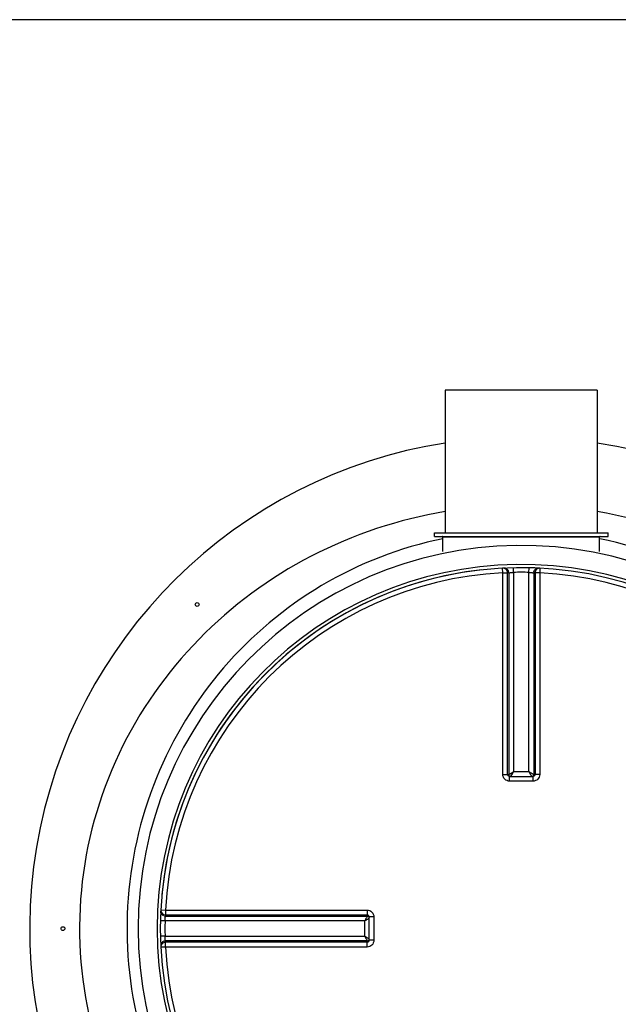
# Model space of a CAD drawing. Header units: millimetres. Extents: x 0 to 297, y 0 to 210.
# Tile 15 of 23: x 173 to 186, y 90 to 111. Entities that reach past the tile are written whole.
import ezdxf

# ---------------------------------------------------------------- set-up
doc = ezdxf.new("R2010")
doc.units = ezdxf.units.MM
doc.header["$LTSCALE"] = 16.335
doc.layers.get('0').update_dxf_attribs({"linetype": 'CONTINUOUS'})
doc.layers.add('AXES_REF', color=7, linetype='CONTINUOUS')

msp = doc.modelspace()

# ---------------------------------------------------------------- linework, layer by layer
at = {"color": 7, "linetype": 'Continuous'}
for p, q in [((200.041, 111.211), (98.401, 111.211)), ((182.211, 100.408), (185.871, 100.408)), ((182.211, 100.328), (182.211, 100.408)), ((185.871, 100.328), (185.871, 100.408)), ((182.211, 100.328), (185.871, 100.328)), ((182.391, 100.012), (182.391, 100.318)), ((185.691, 100.012), (185.691, 100.318)), ((183.794, 95.275), (184.288, 95.275)), ((180.837, 91.824), (180.837, 92.319))]:
    msp.add_line(p, q, dxfattribs=at)
at = {"color": 9, "linetype": 'Continuous'}
for p, q in [((182.391, 100.318), (185.691, 100.318)), ((183.652, 99.564), (183.647, 99.661)), ((183.652, 95.316), (183.652, 99.564)), ((183.752, 95.315), (183.752, 99.562)), ((183.78, 99.563), (183.78, 95.313)), ((183.879, 99.596), (183.877, 99.67)), ((183.879, 99.572), (183.879, 99.596)), ((183.879, 99.572), (183.879, 95.371)), ((184.203, 99.572), (184.205, 99.67)), ((184.203, 95.371), (184.203, 99.572)), ((184.302, 99.563), (184.302, 95.313)), ((184.33, 99.562), (184.33, 95.315)), ((184.434, 99.661), (184.429, 99.564)), ((184.429, 99.564), (184.429, 95.316)), ((183.752, 95.315), (183.779, 95.313)), ((183.794, 95.176), (183.794, 95.275)), ((184.041, 95.176), (183.794, 95.176)), ((184.203, 95.371), (183.879, 95.371)), ((184.288, 95.176), (184.041, 95.176)), ((184.288, 95.176), (184.288, 95.275)), ((184.303, 95.313), (184.33, 95.315)), ((176.451, 92.465), (176.548, 92.46)), ((176.548, 92.46), (180.796, 92.46)), ((176.549, 92.332), (180.799, 92.332)), ((176.551, 92.361), (180.797, 92.361)), ((180.8, 92.333), (180.797, 92.361)), ((180.936, 92.319), (180.837, 92.319)), ((180.936, 92.319), (180.936, 91.824)), ((176.54, 92.233), (176.443, 92.235)), ((180.741, 92.233), (176.54, 92.233)), ((180.741, 92.233), (180.741, 91.91)), ((176.516, 91.909), (176.443, 91.908)), ((176.54, 91.91), (176.516, 91.909)), ((176.54, 91.91), (180.741, 91.91)), ((176.548, 91.683), (176.451, 91.678)), ((180.796, 91.683), (176.548, 91.683)), ((180.799, 91.811), (176.549, 91.811)), ((180.797, 91.782), (176.551, 91.782)), ((180.797, 91.782), (180.8, 91.81)), ((180.936, 91.824), (180.837, 91.824))]:
    msp.add_line(p, q, dxfattribs=at)
at = {"color": 7, "linetype": 'Continuous'}
for points in [[(183.794, 95.275), (183.792, 95.275), (183.79, 95.275), (183.79, 95.275)], [(184.292, 95.275), (184.292, 95.275), (184.29, 95.275), (184.288, 95.275)], [(180.837, 92.322), (180.837, 92.322), (180.837, 92.32), (180.837, 92.319)], [(180.837, 91.824), (180.837, 91.823), (180.837, 91.821), (180.837, 91.821)]]:
    msp.add_lwpolyline(points, dxfattribs=at)
for centre, radius, start, end in [((184.041, 92.071), 10.35, 98.892, 242.0381), ((184.041, 92.071), 10.35, 297.9619, 81.108), ((182.381, 100.318), 0.01, 0, 90), ((185.701, 100.318), 0.01, 90, 180), ((184.041, 92.071), 7.6, 1.5081, 358.4919)]:
    msp.add_arc(centre, radius, start, end, dxfattribs=at)
at = {"color": 9, "linetype": 'Continuous'}
for centre, radius, start, end in [((184.041, 92.071), 8.068, 1.4208, 358.5792), ((184.041, 92.071), 7.668, 1.4932, 358.5068), ((184.041, 92.071), 7.503, 92.9675, 177.0325), ((184.14, 92.072), 7.5, 92.7532, 92.9681), ((183.679, 99.563), 0.101, 0.2762, 17.8878), ((184.041, 92.076), 7.498, 90, 91.236), ((184.041, 92.076), 7.498, 88.764, 90), ((184.403, 99.563), 0.101, 162.1122, 179.7238), ((183.942, 92.072), 7.5, 87.0319, 87.2468), ((184.041, 92.071), 7.503, 2.9675, 87.0325), ((176.55, 92.434), 0.101, 252.1122, 269.7238), ((184.04, 91.972), 7.5, 177.0319, 177.2468), ((184.037, 92.071), 7.498, 178.7642, 181.2358), ((176.55, 91.709), 0.101, 90.2762, 107.8878), ((184.041, 92.071), 7.503, 182.9675, 267.0325), ((184.04, 92.171), 7.5, 182.7532, 182.9681), ((184.041, 92.071), 7.503, 272.9675, 357.0325)]:
    msp.add_arc(centre, radius, start, end, dxfattribs=at)
for points, knots in [([(182.44, 100.853), (181.462, 100.689), (179.557, 100.058), (177.142, 98.28), (175.413, 95.818), (174.6, 92.89), (174.851, 89.852), (176.118, 87.105), (178.193, 84.941), (179.959, 84.006), (180.888, 83.685)], [0, 0, 0, 0, 0.125623, 0.249484, 0.373687, 0.499788, 0.626562, 0.751746, 0.875485, 1, 1, 1, 1]), ([(193.339, 92.271), (193.314, 93.319), (192.872, 95.407), (191.161, 98.072), (188.666, 100.002), (186.667, 100.681), (185.641, 100.853)], [0, 0, 0, 0, 0.252659, 0.501391, 0.748937, 1, 1, 1, 1]), ([(182.39, 100.282), (181.496, 100.098), (179.769, 99.43), (177.656, 97.652), (176.211, 95.283), (175.598, 92.545), (175.907, 89.749), (177.089, 87.227), (178.997, 85.231), (180.631, 84.38), (181.493, 84.099)], [0, 0, 0, 0, 0.125374, 0.248701, 0.372987, 0.499784, 0.627125, 0.75225, 0.875554, 1, 1, 1, 1]), ([(190.529, 97.295), (189.937, 98.043), (188.473, 99.358), (186.642, 100.087), (185.692, 100.282)], [0, 0, 0, 0, 0.496019, 1, 1, 1, 1]), ([(183.752, 99.562), (183.752, 99.588), (183.729, 99.643), (183.673, 99.663), (183.647, 99.661)], [0, 0, 0, 0, 0.501403, 1, 1, 1, 1]), ([(183.652, 99.564), (183.664, 99.564), (183.686, 99.564), (183.716, 99.564), (183.737, 99.563), (183.748, 99.562), (183.752, 99.562)], [0, 0, 0, 0, 0.35627, 0.666584, 0.890785, 1, 1, 1, 1]), ([(183.775, 99.594), (183.768, 99.614), (183.741, 99.651), (183.697, 99.664), (183.676, 99.663)], [0, 0, 0, 0, 0.501137, 1, 1, 1, 1]), ([(183.78, 99.563), (183.783, 99.564), (183.794, 99.565), (183.816, 99.568), (183.845, 99.571), (183.867, 99.572), (183.879, 99.572)], [0, 0, 0, 0, 0.110022, 0.334275, 0.644069, 1, 1, 1, 1]), ([(184.203, 99.572), (184.214, 99.572), (184.236, 99.571), (184.266, 99.568), (184.287, 99.565), (184.298, 99.564), (184.302, 99.563)], [0, 0, 0, 0, 0.355931, 0.665724, 0.889977, 1, 1, 1, 1]), ([(184.307, 99.594), (184.313, 99.614), (184.34, 99.651), (184.385, 99.664), (184.406, 99.663)], [0, 0, 0, 0, 0.501137, 1, 1, 1, 1]), ([(184.434, 99.661), (184.408, 99.663), (184.353, 99.643), (184.33, 99.588), (184.33, 99.562)], [0, 0, 0, 0, 0.498597, 1, 1, 1, 1]), ([(184.429, 99.564), (184.417, 99.564), (184.395, 99.564), (184.366, 99.564), (184.345, 99.563), (184.333, 99.562), (184.33, 99.562)], [0, 0, 0, 0, 0.35627, 0.666584, 0.890785, 1, 1, 1, 1]), ([(183.652, 95.316), (183.674, 95.316), (183.708, 95.315), (183.741, 95.316), (183.752, 95.315)], [0, 0, 0, 0, 0.666848, 1, 1, 1, 1]), ([(183.794, 95.176), (183.758, 95.176), (183.683, 95.205), (183.652, 95.28), (183.652, 95.316)], [0, 0, 0, 0, 0.500203, 1, 1, 1, 1]), ([(183.79, 95.275), (183.78, 95.276), (183.76, 95.285), (183.752, 95.305), (183.752, 95.315)], [0, 0, 0, 0, 0.494949, 1, 1, 1, 1]), ([(183.78, 95.313), (183.78, 95.313), (183.779, 95.312), (183.779, 95.313), (183.779, 95.313)], [0, 0, 0, 0, 0.533802, 1, 1, 1, 1]), ([(183.779, 95.313), (183.779, 95.304), (183.784, 95.288), (183.798, 95.277), (183.806, 95.275)], [0, 0, 0, 0, 0.501115, 1, 1, 1, 1]), ([(183.879, 95.371), (183.858, 95.359), (183.825, 95.339), (183.792, 95.319), (183.78, 95.313)], [0, 0, 0, 0, 0.643574, 1, 1, 1, 1]), ([(183.78, 95.313), (183.78, 95.304), (183.786, 95.287), (183.801, 95.277), (183.809, 95.275)], [0, 0, 0, 0, 0.499642, 1, 1, 1, 1]), ([(183.821, 95.275), (183.823, 95.279), (183.843, 95.311), (183.862, 95.344), (183.879, 95.371)], [0, 0, 0, 0, 0.141886, 1, 1, 1, 1]), ([(184.203, 95.371), (184.209, 95.361), (184.228, 95.329), (184.247, 95.296), (184.261, 95.275)], [0, 0, 0, 0, 0.323046, 1, 1, 1, 1]), ([(184.302, 95.313), (184.29, 95.319), (184.257, 95.339), (184.224, 95.359), (184.203, 95.371)], [0, 0, 0, 0, 0.356419, 1, 1, 1, 1]), ([(184.302, 95.313), (184.302, 95.304), (184.296, 95.287), (184.281, 95.277), (184.273, 95.275)], [0, 0, 0, 0, 0.499642, 1, 1, 1, 1]), ([(184.303, 95.313), (184.303, 95.304), (184.298, 95.288), (184.284, 95.277), (184.276, 95.275)], [0, 0, 0, 0, 0.501115, 1, 1, 1, 1]), ([(184.429, 95.316), (184.429, 95.28), (184.399, 95.205), (184.324, 95.176), (184.288, 95.176)], [0, 0, 0, 0, 0.499795, 1, 1, 1, 1]), ([(184.33, 95.315), (184.33, 95.305), (184.321, 95.285), (184.301, 95.276), (184.292, 95.275)], [0, 0, 0, 0, 0.505049, 1, 1, 1, 1]), ([(184.303, 95.313), (184.303, 95.312), (184.302, 95.312), (184.302, 95.313), (184.302, 95.313)], [0, 0, 0, 0, 0.392732, 1, 1, 1, 1]), ([(184.429, 95.316), (184.407, 95.316), (184.374, 95.315), (184.341, 95.316), (184.33, 95.315)], [0, 0, 0, 0, 0.666848, 1, 1, 1, 1]), ([(176.518, 92.337), (176.498, 92.344), (176.461, 92.371), (176.449, 92.415), (176.45, 92.436)], [0, 0, 0, 0, 0.501137, 1, 1, 1, 1]), ([(176.451, 92.465), (176.45, 92.439), (176.47, 92.383), (176.524, 92.361), (176.551, 92.361)], [0, 0, 0, 0, 0.498597, 1, 1, 1, 1]), ([(176.54, 92.233), (176.54, 92.245), (176.542, 92.267), (176.544, 92.297), (176.547, 92.318), (176.548, 92.329), (176.549, 92.332)], [0, 0, 0, 0, 0.355933, 0.665727, 0.889978, 1, 1, 1, 1]), ([(176.548, 92.46), (176.548, 92.448), (176.548, 92.426), (176.549, 92.396), (176.55, 92.375), (176.55, 92.364), (176.551, 92.361)], [0, 0, 0, 0, 0.35627, 0.666584, 0.890785, 1, 1, 1, 1]), ([(180.799, 92.332), (180.793, 92.32), (180.773, 92.288), (180.754, 92.254), (180.741, 92.233)], [0, 0, 0, 0, 0.356419, 1, 1, 1, 1]), ([(180.741, 92.233), (180.751, 92.239), (180.784, 92.259), (180.816, 92.278), (180.837, 92.292)], [0, 0, 0, 0, 0.323046, 1, 1, 1, 1]), ([(180.796, 92.46), (180.832, 92.46), (180.907, 92.429), (180.936, 92.355), (180.936, 92.319)], [0, 0, 0, 0, 0.499795, 1, 1, 1, 1]), ([(180.796, 92.46), (180.796, 92.438), (180.797, 92.405), (180.796, 92.371), (180.797, 92.361)], [0, 0, 0, 0, 0.666848, 1, 1, 1, 1]), ([(180.797, 92.361), (180.807, 92.361), (180.828, 92.352), (180.836, 92.332), (180.837, 92.322)], [0, 0, 0, 0, 0.505049, 1, 1, 1, 1]), ([(180.8, 92.333), (180.8, 92.333), (180.8, 92.333), (180.799, 92.333), (180.799, 92.332)], [0, 0, 0, 0, 0.392732, 1, 1, 1, 1]), ([(180.799, 92.332), (180.808, 92.332), (180.825, 92.326), (180.835, 92.311), (180.837, 92.303)], [0, 0, 0, 0, 0.499642, 1, 1, 1, 1]), ([(180.8, 92.333), (180.808, 92.333), (180.824, 92.328), (180.835, 92.314), (180.837, 92.307)], [0, 0, 0, 0, 0.501115, 1, 1, 1, 1]), ([(176.549, 91.811), (176.548, 91.814), (176.547, 91.825), (176.544, 91.846), (176.542, 91.876), (176.54, 91.898), (176.54, 91.91)], [0, 0, 0, 0, 0.110023, 0.334276, 0.644069, 1, 1, 1, 1]), ([(180.741, 91.91), (180.754, 91.889), (180.773, 91.855), (180.793, 91.823), (180.799, 91.811)], [0, 0, 0, 0, 0.643574, 1, 1, 1, 1]), ([(180.837, 91.851), (180.833, 91.854), (180.801, 91.874), (180.769, 91.893), (180.741, 91.91)], [0, 0, 0, 0, 0.141886, 1, 1, 1, 1]), ([(176.518, 91.806), (176.498, 91.799), (176.461, 91.772), (176.449, 91.728), (176.45, 91.706)], [0, 0, 0, 0, 0.501137, 1, 1, 1, 1]), ([(176.551, 91.782), (176.524, 91.782), (176.47, 91.76), (176.45, 91.704), (176.451, 91.678)], [0, 0, 0, 0, 0.501403, 1, 1, 1, 1]), ([(176.548, 91.683), (176.548, 91.695), (176.548, 91.717), (176.549, 91.746), (176.55, 91.768), (176.55, 91.779), (176.551, 91.782)], [0, 0, 0, 0, 0.35627, 0.666584, 0.890785, 1, 1, 1, 1]), ([(180.936, 91.824), (180.936, 91.788), (180.907, 91.714), (180.832, 91.683), (180.796, 91.683)], [0, 0, 0, 0, 0.500203, 1, 1, 1, 1]), ([(180.796, 91.683), (180.796, 91.705), (180.797, 91.738), (180.796, 91.771), (180.797, 91.782)], [0, 0, 0, 0, 0.666848, 1, 1, 1, 1]), ([(180.837, 91.821), (180.836, 91.811), (180.828, 91.791), (180.807, 91.782), (180.797, 91.782)], [0, 0, 0, 0, 0.494949, 1, 1, 1, 1]), ([(180.799, 91.811), (180.808, 91.811), (180.825, 91.817), (180.835, 91.832), (180.837, 91.84)], [0, 0, 0, 0, 0.499642, 1, 1, 1, 1]), ([(180.799, 91.811), (180.8, 91.81), (180.8, 91.81), (180.8, 91.81), (180.8, 91.81)], [0, 0, 0, 0, 0.533802, 1, 1, 1, 1]), ([(180.8, 91.81), (180.808, 91.81), (180.824, 91.815), (180.835, 91.829), (180.837, 91.836)], [0, 0, 0, 0, 0.501115, 1, 1, 1, 1])]:
    msp.add_open_spline(points, degree=3, knots=knots, dxfattribs=at)
at = {"layer": 'AXES_REF', "color": 7, "linetype": 'Continuous'}
for p, q in [((185.641, 103.408), (182.441, 103.408)), ((182.441, 103.408), (182.441, 100.408)), ((185.641, 103.408), (185.641, 100.408))]:
    msp.add_line(p, q, dxfattribs=at)
for centre in [(177.217, 98.895), (174.391, 92.071)]:
    msp.add_circle(centre, 0.04, dxfattribs=at)
msp.add_arc((184.041, 92.071), 7.6, 96.2783, 174.5806, dxfattribs=at)

doc.saveas('drawing.dxf')
